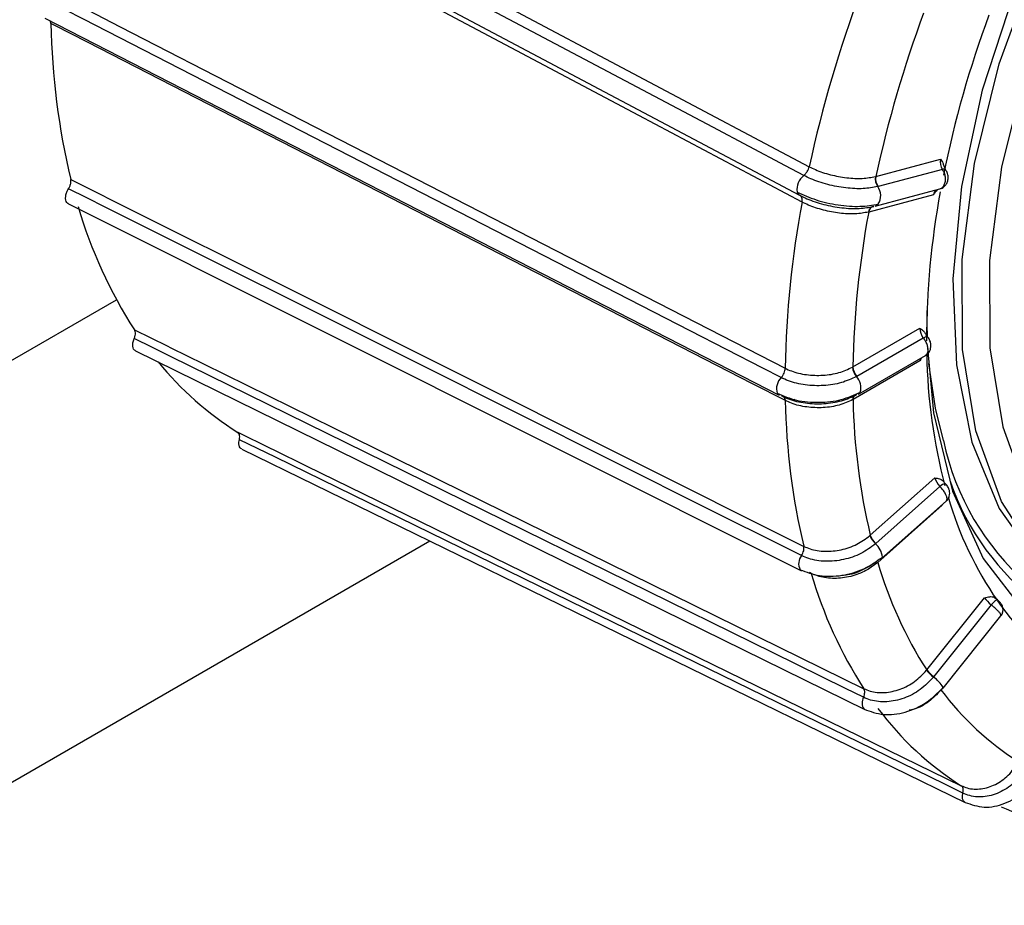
# Model space of a CAD drawing. Extents: x 5 to 297, y -3 to 205.
# Tile 28 of 38: x 217.24 to 219.24, y 99.84 to 101.64. Entities that reach past the tile are written whole.
import ezdxf

# ---------------------------------------------------------------- set-up
doc = ezdxf.new("R2010")
doc.units = 0
doc.layers.get('0').update_dxf_attribs({"linetype": 'CONTINUOUS'})

msp = doc.modelspace()

# ---------------------------------------------------------------- linework, layer by layer
at = {"color": 7, "linetype": 'CONTINUOUS'}
for p, q in [((217.3556, 102.1275), (218.8454, 101.3375)), ((217.336, 102.0696), (218.8258, 101.2796)), ((217.2922, 101.6392), (218.7844, 100.873)), ((217.3047, 101.6285), (217.3038, 101.6333)), ((218.9808, 101.3176), (219.1123, 101.3527)), ((219.1161, 101.3319), (218.9855, 101.2971)), ((218.9855, 101.2971), (218.9847, 101.2969)), ((218.827, 101.2789), (218.8265, 101.2793)), ((219.0979, 101.2804), (218.9664, 101.2454)), ((218.9792, 101.2571), (219.1107, 101.2922)), ((217.3402, 101.2619), (218.8298, 100.5165)), ((218.9664, 101.2454), (218.9658, 101.2452)), ((218.9343, 100.9306), (219.0702, 101.0091)), ((219.0773, 100.9894), (218.9422, 100.9115)), ((217.4767, 100.9633), (218.9587, 100.2343)), ((219.0705, 100.9431), (218.9346, 100.8646)), ((218.9459, 100.8754), (219.0819, 100.9539)), ((218.9422, 100.9115), (218.9414, 100.911)), ((218.8165, 100.8644), (218.8129, 100.8634)), ((218.9346, 100.8646), (218.9339, 100.8642)), ((217.6924, 100.7638), (219.1626, 100.0458)), ((218.9696, 100.5886), (219.1007, 100.7051)), ((219.1224, 100.693), (219.1172, 100.6989)), ((219.1111, 100.6877), (218.9808, 100.5719)), ((218.9927, 100.5414), (219.124, 100.6581)), ((219.1158, 100.6499), (218.9847, 100.5334)), ((216.7916, 99.8368), (218.0743, 100.5773)), ((218.9808, 100.5719), (218.9801, 100.5712)), ((218.9882, 100.5406), (218.9885, 100.5405)), ((218.8298, 100.5165), (218.827, 100.5187)), ((218.9847, 100.5334), (218.9841, 100.5328)), ((219.0845, 100.315), (219.2018, 100.4616)), ((219.2281, 100.4572), (219.2237, 100.461)), ((219.2154, 100.4472), (219.0988, 100.3014)), ((219.1175, 100.2778), (219.235, 100.4247)), ((219.0988, 100.3014), (219.0981, 100.3006)), ((219.1133, 100.2743), (219.1127, 100.2736))]:
    msp.add_line(p, q, dxfattribs=at)
at = {"color": 1, "linetype": 'CONTINUOUS'}
for p, q in [((216.8562, 100.7315), (217.4377, 101.0672)), ((218.8495, 100.5112), (218.8464, 100.5128)), ((219.1173, 100.2792), (219.1133, 100.2743))]:
    msp.add_line(p, q, dxfattribs=at)
at = {"color": 7, "linetype": 'CONTINUOUS', "flags": 128}
for points in [[(220.0508, 102.7015), (220.0106, 102.6755), (219.8588, 102.5592), (219.7132, 102.4185), (219.5773, 102.2571), (219.4548, 102.079), (219.3489, 101.889), (219.2622, 101.6919), (219.197, 101.4928), (219.1551, 101.2969), (219.1374, 101.1093), (219.1445, 100.9349), (219.1761, 100.778), (219.2315, 100.6429), (219.3092, 100.533), (219.4072, 100.4512), (219.44, 100.4325)], [(219.4565, 100.424), (219.4098, 100.4517), (219.3121, 100.54), (219.2362, 100.6574), (219.1841, 100.8007), (219.1573, 100.9659), (219.1563, 101.1487), (219.1814, 101.344), (219.2318, 101.5464), (219.3061, 101.7505), (219.4024, 101.9507), (219.5179, 102.1415), (219.6495, 102.3177), (219.7936, 102.4746), (219.9464, 102.6077), (220.1036, 102.7136)], [(220.1311, 102.6653), (219.9785, 102.5626), (219.8303, 102.4333), (219.6904, 102.2811), (219.5626, 102.1101), (219.4506, 101.9249), (219.3572, 101.7307), (219.2851, 101.5326), (219.2362, 101.3362), (219.2118, 101.1467), (219.2127, 100.9693), (219.2388, 100.8089), (219.2893, 100.6699), (219.3493, 100.573)], [(218.8346, 101.3197), (218.7976, 101.3393), (218.6496, 101.4177), (218.0577, 101.7316), (217.4191, 102.0702), (217.3821, 102.0899), (217.3448, 102.1096)], [(218.8311, 101.2656), (218.7647, 101.3008), (218.4991, 101.4416), (217.4156, 102.0162), (217.3492, 102.0514), (217.3413, 102.0556)], [(219.0858, 100.9692), (219.0983, 100.8374), (219.1367, 100.6781), (219.199, 100.5416), (219.2838, 100.4314), (219.3889, 100.3501), (219.5117, 100.2998), (219.6493, 100.2816), (219.7981, 100.2961), (219.9546, 100.3429), (220.115, 100.4208), (220.2751, 100.5279), (220.4312, 100.6616), (220.5794, 100.8186), (220.7159, 100.9949), (220.8376, 101.1864), (220.9413, 101.3882), (221.0245, 101.5954), (221.0851, 101.8029)], [(218.7887, 100.9089), (218.7516, 100.9279), (218.6034, 101.004), (218.0105, 101.3085), (217.3709, 101.6369), (217.3339, 101.6559), (217.2965, 101.6751)], [(217.3044, 101.6941), (217.3709, 101.66), (217.3788, 101.6559), (217.4453, 101.6218), (217.7114, 101.4851), (218.7966, 100.9279)], [(218.797, 100.8622), (218.7304, 100.8964), (218.4644, 101.033), (217.3791, 101.5903), (217.3126, 101.6244), (217.3047, 101.6285)], [(217.345, 101.3116), (217.4114, 101.2783), (217.4193, 101.2744), (217.4857, 101.2412), (217.7513, 101.1082), (218.8345, 100.5661)], [(218.8301, 100.5473), (218.7931, 100.5658), (218.6452, 100.6398), (218.0533, 100.936), (217.4148, 101.2555), (217.3778, 101.274), (217.3406, 101.2927)], [(218.9747, 101.2564), (218.9748, 101.2565), (218.9767, 101.2568)], [(219.085, 101.0517), (219.0847, 101.0157), (219.085, 100.9929)], [(217.4746, 101.0058), (217.5406, 100.9733), (217.5485, 100.9695), (217.6145, 100.937), (217.8788, 100.807), (218.9566, 100.2769)], [(218.956, 100.2594), (218.9192, 100.2775), (218.772, 100.3499), (218.1831, 100.6395), (217.5479, 100.952), (217.5111, 100.9701), (217.4739, 100.9883)], [(219.1182, 100.781), (219.1023, 100.847), (219.0883, 100.9377)], [(218.7844, 100.873), (218.7816, 100.8754), (218.7805, 100.877)], [(218.9459, 100.8754), (218.9484, 100.8776), (218.9494, 100.8793)], [(217.6844, 100.7978), (217.7499, 100.7657), (217.7577, 100.762), (217.8232, 100.7299), (218.0854, 100.6019), (219.1545, 100.0798)], [(219.1577, 100.0649), (219.1212, 100.0827), (218.9752, 100.154), (218.3911, 100.4393), (217.7609, 100.747), (217.7244, 100.7649), (217.6876, 100.7828)], [(218.9927, 100.5414), (218.9936, 100.5424), (218.9941, 100.5442)], [(219.1175, 100.2778), (219.1176, 100.2782), (219.1175, 100.2795)], [(218.9587, 100.2343), (218.9585, 100.2345), (218.9572, 100.2353)]]:
    msp.add_lwpolyline(points, dxfattribs=at)
at = {"color": 1, "linetype": 'CONTINUOUS', "flags": 128}
for points in [[(219.0866, 100.991), (219.0858, 100.9915), (219.0843, 100.9917), (219.0824, 100.9915), (219.08, 100.9907), (219.0773, 100.9894)], [(219.2281, 100.4572), (219.2281, 100.4573), (219.2273, 100.4574), (219.2261, 100.4569), (219.2244, 100.4559), (219.2225, 100.4544), (219.2202, 100.4523), (219.2178, 100.4499), (219.2154, 100.4472)], [(219.1623, 100.0459), (219.162, 100.0461), (219.159, 100.0489), (219.1572, 100.0533), (219.1568, 100.0587), (219.1577, 100.0649)]]:
    msp.add_lwpolyline(points, dxfattribs=at)
at = {"color": 7, "linetype": 'CONTINUOUS'}
for centre, radius, start, end in [((221.4446, 100.7709), 2.6601, 159.7021, 167.7037), ((221.4354, 100.7802), 2.5127, 159.7553, 167.6506), ((221.2608, 100.8856), 2.1863, 159.6614, 168.5381), ((218.7704, 101.6536), 1.4658, 180.9802, 193.4914), ((219.0069, 101.3126), 0.0271, 169.6431, 215.303), ((219.0074, 101.3129), 0.027, 169.8103, 215.6538), ((218.8313, 101.2887), 0.0106, 194.8717, 239.0199), ((220.7482, 100.9829), 1.6644, 169.4883, 179.9698), ((218.2679, 101.52), 0.9453, 196.174, 212.9459), ((220.8314, 100.8909), 2.0351, 169.3896, 178.9578), ((218.9756, 101.2697), 0.0131, 286.0876, 321.8975), ((220.8562, 100.8935), 1.9223, 169.4531, 178.8943), ((218.0451, 101.3687), 0.6754, 219.3294, 237.7185), ((218.9648, 100.9317), 0.0312, 182.7783, 221.568), ((218.9653, 100.9322), 0.031, 182.9837, 221.9683), ((220.1817, 100.8876), 1.385, 181.0499, 193.4217), ((220.2425, 100.8904), 1.3082, 181.132, 193.3396), ((218.9415, 100.8673), 0.00701, 88.9299, 119.4138), ((219.0067, 100.6009), 0.0398, 198.739, 228.0716), ((219.007, 100.6015), 0.0396, 199.0033, 228.5066), ((219.794, 100.7712), 0.8436, 196.377, 212.7429), ((219.7069, 100.7614), 0.8932, 196.2672, 212.8527), ((219.6656, 100.7599), 0.5331, 214.796, 239.6659), ((219.1387, 100.3578), 0.0691, 218.3133, 234.6523), ((219.1389, 100.3571), 0.0697, 217.9869, 234.2016), ((219.598, 100.64), 0.6072, 217.0362, 237.4257), ((219.4994, 100.6224), 0.6429, 216.9, 237.5619), ((219.4924, 100.6297), 0.646, 246.5458, 263.0942)]:
    msp.add_arc(centre, radius, start, end, dxfattribs=at)
at = {"color": 1, "linetype": 'CONTINUOUS'}
for centre, radius, start, end in [((218.8559, 101.2915), 0.0353, 127.1202, 188.9629), ((219.1187, 101.3258), 0.00667, 47.602, 112.4625), ((218.9596, 101.2785), 0.0312, 327.3426, 36.2312), ((218.979, 101.2439), 0.0133, 108.8165, 174.2287), ((218.9797, 101.244), 0.0134, 108.758, 174.01), ((220.2151, 100.9767), 1.1311, 181.0282, 194.7363), ((218.8101, 100.8864), 0.031, 133.5184, 197.5631), ((218.9176, 100.8882), 0.033, 344.2438, 43.7348), ((218.9439, 100.8653), 0.01, 125.7075, 186.3235), ((218.9446, 100.8657), 0.0101, 125.662, 186.0848), ((219.6411, 100.8917), 0.5345, 191.9544, 265.051), ((219.6303, 100.8709), 0.5275, 199.0853, 266.8879), ((219.1223, 100.6786), 0.0144, 89.6318, 141.0907), ((219.8288, 100.8705), 0.7302, 196.234, 214.6112), ((218.9556, 100.5414), 0.0386, 4.2621, 50.6621), ((218.8492, 100.5307), 0.0252, 139.0389, 208.4597), ((219.0608, 100.2469), 0.0654, 29.8221, 55.209), ((218.9738, 100.2482), 0.021, 147.9106, 217.9965)]:
    msp.add_arc(centre, radius, start, end, dxfattribs=at)
at = {"color": 7, "linetype": 'CONTINUOUS'}
for centre, major_axis, ratio, start_param, end_param in [((219.125, 101.3442), (-0.0037, 0.0197), 0.643415, 1.00848, 2.118041), ((219.0828, 101.0001), (-0.0086, 0.0181), 0.513985, 0.833282, 1.942843), ((219.1134, 100.6958), (-0.012, 0.0161), 0.346147, 0.718832, 1.828393), ((219.2147, 100.4519), (0.0146, -0.0138), 0.151128, 3.790756, 4.900317)]:
    msp.add_ellipse(centre, major_axis=major_axis, ratio=ratio, start_param=start_param, end_param=end_param, dxfattribs=at)
at = {"color": 1, "linetype": 'CONTINUOUS'}
for centre, major_axis, ratio, start_param, end_param in [((219.1106, 101.272), (-0.0037, 0.0197), 0.643415, 0.268449, 1.00848), ((219.0832, 100.9341), (-0.0086, 0.0181), 0.513985, 0.521975, 0.833282)]:
    msp.add_ellipse(centre, major_axis=major_axis, ratio=ratio, start_param=start_param, end_param=end_param, dxfattribs=at)
at = {"color": 7, "linetype": 'CONTINUOUS'}
for points, knots in [([(218.8346, 101.3197), (218.8358, 101.3208), (218.8382, 101.3231), (218.8414, 101.3276), (218.844, 101.3325), (218.845, 101.3358), (218.8454, 101.3375)], [0, 0, 0, 0, 0.25, 0.5, 0.75, 1, 1, 1, 1]), ([(218.8454, 101.3375), (218.8496, 101.3354), (218.8623, 101.3291), (218.8883, 101.3205), (218.9218, 101.3143), (218.9545, 101.3127), (218.9716, 101.3159), (218.9802, 101.3175)], [0, 0, 0, 0, 0.106017, 0.329449, 0.552934, 0.776462, 1, 1, 1, 1]), ([(219.1123, 101.3527), (219.1123, 101.3526), (219.1142, 101.35), (219.117, 101.3466), (219.1181, 101.3416), (219.1183, 101.3403)], [0, 0, 0, 0, 0.013305, 0.738106, 1, 1, 1, 1]), ([(219.1232, 101.3307), (219.1221, 101.3325), (219.1203, 101.3354), (219.1193, 101.3391), (219.1189, 101.3404)], [0, 0, 0, 0, 0.6359794, 1, 1, 1, 1]), ([(218.9847, 101.2969), (218.9753, 101.2952), (218.9563, 101.2917), (218.9199, 101.2936), (218.8827, 101.3005), (218.8536, 101.3102), (218.8393, 101.3173), (218.8346, 101.3197)], [0, 0, 0, 0, 0.2225903, 0.445284, 0.6680289, 0.8907827, 1, 1, 1, 1]), ([(218.9802, 101.3175), (218.9802, 101.3175), (218.9804, 101.3175), (218.9806, 101.3176), (218.9808, 101.3176)], [0, 0, 0, 0, 0.04216, 1, 1, 1, 1]), ([(219.1106, 101.2925), (219.1117, 101.2927), (219.1155, 101.2934), (219.1206, 101.2974), (219.1253, 101.3034), (219.1278, 101.3108), (219.128, 101.3191), (219.1263, 101.3262), (219.1236, 101.3296), (219.1229, 101.3305)], [0, 0, 0, 0, 0.0727508, 0.2419674, 0.3982616, 0.5555209, 0.7273048, 0.9272206, 1, 1, 1, 1]), ([(217.3406, 101.2927), (217.3416, 101.2947), (217.3438, 101.2986), (217.3454, 101.3049), (217.3455, 101.3092), (217.3451, 101.3112), (217.345, 101.3116)], [0, 0, 0, 0, 0.307008, 0.614028, 0.920748, 1, 1, 1, 1]), ([(217.3403, 101.2622), (217.3398, 101.2624), (217.3377, 101.263), (217.3355, 101.2667), (217.3342, 101.2727), (217.335, 101.2802), (217.3373, 101.2871), (217.3396, 101.2911), (217.3406, 101.2927)], [0, 0, 0, 0, 0.066779, 0.267677, 0.468576, 0.669474, 0.870372, 1, 1, 1, 1]), ([(218.821, 101.286), (218.8334, 101.2803), (218.8583, 101.2689), (218.9044, 101.2588), (218.9502, 101.2553), (218.9739, 101.2595), (218.9858, 101.2616)], [0, 0, 0, 0, 0.249612, 0.499486, 0.749617, 1, 1, 1, 1]), ([(218.8265, 101.2793), (218.8312, 101.2769), (218.8455, 101.2698), (218.8746, 101.2602), (218.9118, 101.2532), (218.9483, 101.2515), (218.9672, 101.255), (218.9767, 101.2568)], [0, 0, 0, 0, 0.109217, 0.331971, 0.554716, 0.77741, 1, 1, 1, 1]), ([(219.1054, 101.2905), (219.103, 101.2872), (219.1005, 101.2838), (219.0979, 101.2805), (219.0979, 101.2804)], [0, 0, 0, 0, 0.977957, 1, 1, 1, 1]), ([(218.9658, 101.2452), (218.9572, 101.2437), (218.9401, 101.2406), (218.9074, 101.2423), (218.8739, 101.2486), (218.848, 101.2572), (218.8352, 101.2636), (218.8311, 101.2656)], [0, 0, 0, 0, 0.2235379, 0.4470656, 0.6705511, 0.8939826, 1, 1, 1, 1]), ([(217.4739, 100.9883), (217.4747, 100.9904), (217.4762, 100.9945), (217.4766, 101.0004), (217.4757, 101.004), (217.4748, 101.0055), (217.4746, 101.0058)], [0, 0, 0, 0, 0.307008, 0.614028, 0.920748, 1, 1, 1, 1]), ([(219.0702, 101.0091), (219.0702, 101.009), (219.0729, 101.0075), (219.0774, 101.0052), (219.08, 101.0005), (219.0811, 100.9986)], [0, 0, 0, 0, 0.011021, 0.611397, 1, 1, 1, 1]), ([(219.0866, 100.9909), (219.085, 100.993), (219.0831, 100.9954), (219.0818, 100.9983), (219.0816, 100.9988)], [0, 0, 0, 0, 0.830532, 1, 1, 1, 1]), ([(217.4769, 100.9636), (217.476, 100.964), (217.4736, 100.965), (217.4715, 100.9693), (217.4706, 100.9757), (217.4717, 100.9825), (217.4733, 100.9867), (217.4739, 100.9883)], [0, 0, 0, 0, 0.135074, 0.372349, 0.609625, 0.846901, 1, 1, 1, 1]), ([(219.0817, 100.9542), (219.0829, 100.9548), (219.0862, 100.9565), (219.09, 100.9614), (219.0926, 100.9678), (219.0932, 100.9748), (219.0918, 100.9822), (219.0893, 100.9879), (219.0869, 100.9904), (219.0865, 100.9908)], [0, 0, 0, 0, 0.091792, 0.264209, 0.423256, 0.579198, 0.751259, 0.961285, 1, 1, 1, 1]), ([(219.0738, 100.9492), (219.0728, 100.9472), (219.0717, 100.9452), (219.0706, 100.9431), (219.0705, 100.9431)], [0, 0, 0, 0, 0.959431, 1, 1, 1, 1]), ([(218.7887, 100.9089), (218.7898, 100.9103), (218.792, 100.9132), (218.7945, 100.9181), (218.7962, 100.9232), (218.7965, 100.9263), (218.7966, 100.9279)], [0, 0, 0, 0, 0.25, 0.5, 0.75, 1, 1, 1, 1]), ([(218.7966, 100.9279), (218.8007, 100.926), (218.8135, 100.92), (218.8398, 100.9139), (218.8737, 100.9127), (218.9072, 100.9179), (218.9248, 100.9261), (218.9336, 100.9302)], [0, 0, 0, 0, 0.106017, 0.329449, 0.552934, 0.776462, 1, 1, 1, 1]), ([(218.9336, 100.9302), (218.9336, 100.9302), (218.9338, 100.9304), (218.9341, 100.9305), (218.9343, 100.9306)], [0, 0, 0, 0, 0.04216, 1, 1, 1, 1]), ([(218.9414, 100.911), (218.9317, 100.9065), (218.9121, 100.8974), (218.8749, 100.8917), (218.8372, 100.893), (218.8078, 100.8999), (218.7934, 100.9067), (218.7887, 100.9089)], [0, 0, 0, 0, 0.2225903, 0.445284, 0.6680289, 0.8907827, 1, 1, 1, 1]), ([(218.7805, 100.877), (218.7931, 100.8718), (218.8183, 100.8612), (218.8655, 100.8573), (218.9124, 100.8625), (218.937, 100.8737), (218.9494, 100.8793)], [0, 0, 0, 0, 0.249951, 0.499935, 0.749951, 1, 1, 1, 1]), ([(218.7889, 100.872), (218.7936, 100.8698), (218.808, 100.8631), (218.8374, 100.8562), (218.8751, 100.8549), (218.9123, 100.8606), (218.9319, 100.8698), (218.9416, 100.8744)], [0, 0, 0, 0, 0.109217, 0.331971, 0.554716, 0.77741, 1, 1, 1, 1]), ([(218.7924, 100.8712), (218.7923, 100.8713), (218.7913, 100.872), (218.79, 100.872), (218.7889, 100.872)], [0, 0, 0, 0, 0.106171, 1, 1, 1, 1]), ([(218.9339, 100.8642), (218.9251, 100.8602), (218.9075, 100.852), (218.8741, 100.847), (218.8401, 100.8482), (218.8139, 100.8544), (218.8011, 100.8603), (218.797, 100.8622)], [0, 0, 0, 0, 0.223538, 0.447066, 0.670551, 0.893983, 1, 1, 1, 1]), ([(217.6876, 100.7828), (217.688, 100.7849), (217.6887, 100.7889), (217.6878, 100.7939), (217.686, 100.7966), (217.6846, 100.7976), (217.6844, 100.7978)], [0, 0, 0, 0, 0.307008, 0.614028, 0.920748, 1, 1, 1, 1]), ([(217.6925, 100.764), (217.6914, 100.7646), (217.6888, 100.7661), (217.6868, 100.7711), (217.6864, 100.7771), (217.6873, 100.7812), (217.6876, 100.7828)], [0, 0, 0, 0, 0.231915, 0.52228, 0.812645, 1, 1, 1, 1]), ([(219.1007, 100.7051), (219.1008, 100.7051), (219.104, 100.7048), (219.1098, 100.7039), (219.1156, 100.7017), (219.1171, 100.6989), (219.1171, 100.6988)], [0, 0, 0, 0, 0.009319, 0.516997, 0.980843, 1, 1, 1, 1]), ([(219.1237, 100.6584), (219.125, 100.6595), (219.1281, 100.6621), (219.1304, 100.6678), (219.1312, 100.6738), (219.1305, 100.6796), (219.1282, 100.6856), (219.1253, 100.6903), (219.1228, 100.6925), (219.1223, 100.6929)], [0, 0, 0, 0, 0.131108, 0.301721, 0.450795, 0.592989, 0.747072, 0.950333, 1, 1, 1, 1]), ([(218.8345, 100.5661), (218.8387, 100.5643), (218.8514, 100.5587), (218.8774, 100.5547), (218.9108, 100.558), (218.9435, 100.569), (218.9605, 100.5817), (218.969, 100.5881)], [0, 0, 0, 0, 0.106017, 0.329449, 0.552934, 0.776462, 1, 1, 1, 1]), ([(218.969, 100.5881), (218.969, 100.5881), (218.9692, 100.5883), (218.9694, 100.5884), (218.9696, 100.5886)], [0, 0, 0, 0, 0.04216, 1, 1, 1, 1]), ([(218.9801, 100.5712), (218.9707, 100.5642), (218.9517, 100.5501), (218.9154, 100.5379), (218.8782, 100.5343), (218.8491, 100.5388), (218.8348, 100.5452), (218.8301, 100.5473)], [0, 0, 0, 0, 0.2225903, 0.445284, 0.6680289, 0.8907827, 1, 1, 1, 1]), ([(218.8301, 100.5473), (218.831, 100.5489), (218.8328, 100.5521), (218.8344, 100.5572), (218.8351, 100.5621), (218.8347, 100.5648), (218.8345, 100.5661)], [0, 0, 0, 0, 0.25, 0.5, 0.75, 1, 1, 1, 1]), ([(218.827, 100.5187), (218.8397, 100.5138), (218.8651, 100.504), (218.912, 100.5054), (218.9582, 100.5183), (218.9822, 100.5356), (218.9941, 100.5442)], [0, 0, 0, 0, 0.250424, 0.500574, 0.750437, 1, 1, 1, 1]), ([(218.9121, 100.5074), (218.916, 100.5077), (218.932, 100.5089), (218.9601, 100.5197), (218.979, 100.5336), (218.9885, 100.5405)], [0, 0, 0, 0, 0.135748, 0.567974, 1, 1, 1, 1]), ([(218.9841, 100.5328), (218.9755, 100.5265), (218.9585, 100.5139), (218.9258, 100.5029), (218.8924, 100.4997), (218.8664, 100.5038), (218.8536, 100.5094), (218.8495, 100.5112)], [0, 0, 0, 0, 0.223538, 0.447066, 0.670551, 0.893983, 1, 1, 1, 1]), ([(219.2018, 100.4616), (219.2019, 100.4616), (219.2055, 100.4626), (219.2121, 100.4641), (219.2198, 100.464), (219.2226, 100.4614), (219.2234, 100.4607)], [0, 0, 0, 0, 0.008043, 0.446223, 0.84657, 1, 1, 1, 1]), ([(219.2347, 100.4249), (219.2356, 100.426), (219.238, 100.4287), (219.2394, 100.4341), (219.2395, 100.4396), (219.2383, 100.4443), (219.2364, 100.4483), (219.2335, 100.4522), (219.2305, 100.4553), (219.2284, 100.457), (219.2281, 100.4572)], [0, 0, 0, 0, 0.113437, 0.284473, 0.428395, 0.552417, 0.664152, 0.781395, 0.967952, 1, 1, 1, 1]), ([(219.084, 100.3143), (219.084, 100.3143), (219.0841, 100.3145), (219.0843, 100.3147), (219.0845, 100.315)], [0, 0, 0, 0, 0.04216, 1, 1, 1, 1]), ([(219.0981, 100.3006), (219.0895, 100.2916), (219.0724, 100.2737), (219.0384, 100.2562), (219.0031, 100.2487), (218.9748, 100.2513), (218.9607, 100.2574), (218.956, 100.2594)], [0, 0, 0, 0, 0.22259, 0.445284, 0.668029, 0.890783, 1, 1, 1, 1]), ([(218.9566, 100.2769), (218.9607, 100.2752), (218.9733, 100.2698), (218.9985, 100.2675), (219.0303, 100.2743), (219.0608, 100.29), (219.0762, 100.3062), (219.084, 100.3143)], [0, 0, 0, 0, 0.106017, 0.329449, 0.552934, 0.776462, 1, 1, 1, 1]), ([(218.956, 100.2594), (218.9566, 100.2611), (218.9578, 100.2645), (218.9584, 100.2693), (218.9581, 100.2737), (218.9571, 100.2758), (218.9566, 100.2769)], [0, 0, 0, 0, 0.25, 0.5, 0.75, 1, 1, 1, 1]), ([(218.9572, 100.2353), (218.9699, 100.2307), (218.9954, 100.2214), (219.0408, 100.2272), (219.0847, 100.2463), (219.1066, 100.2684), (219.1175, 100.2795)], [0, 0, 0, 0, 0.25083, 0.501172, 0.750928, 1, 1, 1, 1]), ([(219.1127, 100.2736), (219.105, 100.2656), (219.0896, 100.2497), (219.0658, 100.2361), (219.0519, 100.2336), (219.0485, 100.233)], [0, 0, 0, 0, 0.429747, 0.859474, 1, 1, 1, 1]), ([(219.1545, 100.0798), (219.1585, 100.0781), (219.171, 100.0729), (219.1949, 100.0717), (219.2242, 100.0809), (219.2513, 100.0997), (219.2642, 100.1182), (219.2706, 100.1275)], [0, 0, 0, 0, 0.1060174, 0.3294489, 0.5529344, 0.7764621, 1, 1, 1, 1]), ([(219.2874, 100.1177), (219.2803, 100.1074), (219.2659, 100.0868), (219.2357, 100.0659), (219.2032, 100.0557), (219.1763, 100.057), (219.1623, 100.0629), (219.1577, 100.0649)], [0, 0, 0, 0, 0.22259, 0.445284, 0.668029, 0.890783, 1, 1, 1, 1]), ([(219.1623, 100.0459), (219.175, 100.0415), (219.2003, 100.0327), (219.2433, 100.0415), (219.2834, 100.0649), (219.3021, 100.0904), (219.3114, 100.1032)], [0, 0, 0, 0, 0.250909, 0.501434, 0.751241, 1, 1, 1, 1]), ([(219.1577, 100.0649), (219.158, 100.0666), (219.1586, 100.0699), (219.1582, 100.0742), (219.1569, 100.0778), (219.1553, 100.0791), (219.1545, 100.0798)], [0, 0, 0, 0, 0.25, 0.5, 0.75, 1, 1, 1, 1])]:
    msp.add_open_spline(points, degree=3, knots=knots, dxfattribs=at)
at = {"color": 1, "linetype": 'CONTINUOUS'}
for points, knots in [([(219.1106, 101.2925), (219.1117, 101.2928), (219.1147, 101.2934), (219.1186, 101.2974), (219.1216, 101.3038), (219.1228, 101.3117), (219.1218, 101.3201), (219.1193, 101.3271), (219.117, 101.3306), (219.1161, 101.3319)], [0, 0, 0, 0, 0.091752, 0.253805, 0.415892, 0.578496, 0.741651, 0.905157, 1, 1, 1, 1]), ([(218.8311, 101.2656), (218.8313, 101.2672), (218.8316, 101.2705), (218.8308, 101.2745), (218.8295, 101.2773), (218.8281, 101.2782), (218.8276, 101.2785)], [0, 0, 0, 0, 0.2804415, 0.5608831, 0.8413246, 1, 1, 1, 1]), ([(219.0819, 100.954), (219.082, 100.954), (219.0837, 100.9544), (219.0857, 100.9576), (219.0873, 100.9632), (219.0869, 100.9705), (219.0845, 100.9783), (219.081, 100.9848), (219.0783, 100.9882), (219.0773, 100.9894)], [0, 0, 0, 0, 0.010242, 0.186839, 0.363472, 0.540669, 0.718466, 0.896646, 1, 1, 1, 1]), ([(218.797, 100.8622), (218.7968, 100.8637), (218.7964, 100.8665), (218.7948, 100.8696), (218.7931, 100.8707), (218.7924, 100.8712)], [0, 0, 0, 0, 0.347075, 0.694151, 1, 1, 1, 1]), ([(219.1238, 100.6583), (219.1244, 100.6589), (219.1258, 100.6603), (219.1257, 100.6648), (219.1237, 100.6708), (219.1199, 100.6776), (219.1154, 100.6834), (219.1123, 100.6865), (219.1111, 100.6877)], [0, 0, 0, 0, 0.141277, 0.327808, 0.514932, 0.702692, 0.890855, 1, 1, 1, 1]), ([(219.2347, 100.4249), (219.2349, 100.4251), (219.2356, 100.4258), (219.2342, 100.4288), (219.2308, 100.4333), (219.2256, 100.4387), (219.2201, 100.4435), (219.2166, 100.4462), (219.2154, 100.4472)], [0, 0, 0, 0, 0.114975, 0.307218, 0.500075, 0.693585, 0.887512, 1, 1, 1, 1])]:
    msp.add_open_spline(points, degree=3, knots=knots, dxfattribs=at)

doc.saveas('drawing.dxf')
